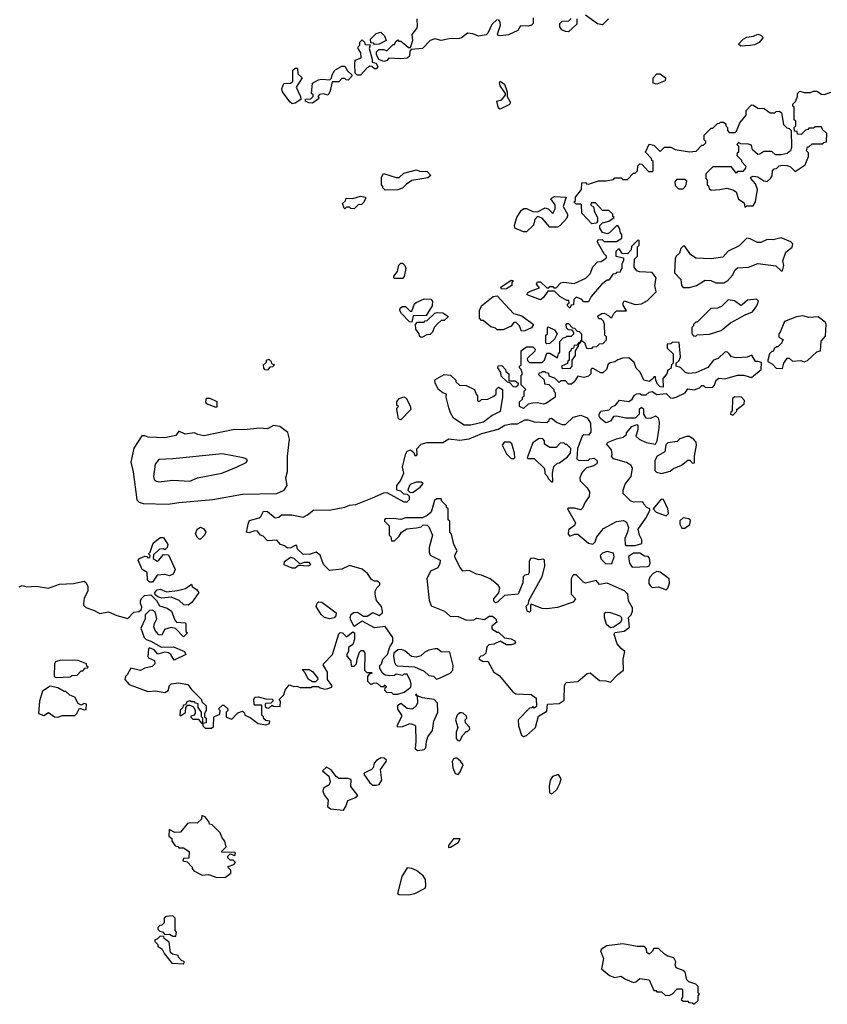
# Model space of a CAD drawing. Extents: x 2551545 to 2886624, y 315747 to 489036.
# Tile 66 of 119: x 2633039 to 2638243, y 368360 to 374710. Entities that reach past the tile are written whole.
import ezdxf

# ---------------------------------------------------------------- set-up
doc = ezdxf.new("R2010")
doc.units = 0

msp = doc.modelspace()

# ---------------------------------------------------------------- linework, layer by layer
at = {"layer": '0CON10XD'}
for points in [[(2636115, 374712), (2636080.6, 374679.4), (2636055.9, 374624.1), (2636045, 374612.5), (2635995, 374603.3), (2635959.3, 374619.3), (2635925, 374622.5), (2635886.1, 374593.9), (2635870.7, 374589.3), (2635806.4, 374586.4), (2635755, 374576.7), (2635713, 374587), (2635683.6, 374576.4), (2635635, 374523.3), (2635561.7, 374518.3), (2635553, 374507), (2635550, 374475), (2635535, 374462.5), (2635495, 374456.7), (2635418.3, 374461.7), (2635405, 374447.5), (2635385, 374440), (2635353.3, 374453.3), (2635337.5, 374485), (2635338.3, 374501.7), (2635353, 374517), (2635385, 374517.5), (2635405, 374510), (2635445, 374550), (2635455, 374550), (2635461.7, 374568.3), (2635475, 374580), (2635482.5, 374572.5), (2635495, 374572.5), (2635527.5, 374545), (2635545, 374530), (2635558.3, 374531.7), (2635572.5, 374575), (2635567.5, 374615), (2635597, 374653), (2635601.7, 374668.3), (2635600, 374715)], [(2636348.3, 374721.7), (2636347.5, 374685), (2636336.1, 374673.9), (2636315, 374667.5), (2636265, 374670), (2636249.3, 374640.7), (2636188.3, 374611.7), (2636136, 374606), (2636120, 374610), (2636117, 374617), (2636136.2, 374675), (2636136.1, 374693.9), (2636125, 374711.2)], [(2636630, 374715), (2636628.3, 374681.7), (2636575, 374632.5), (2636555, 374633.3), (2636532.5, 374645), (2636520, 374665), (2636520, 374685), (2636535, 374700), (2636578.3, 374701.7), (2636591.7, 374718.3)], [(2636833.6, 374716.4), (2636795, 374676.7), (2636763, 374683), (2636685, 374740)], [(2635325, 374550), (2635318.3, 374558.3), (2635301.7, 374561.7), (2635300, 374585), (2635335, 374620), (2635365, 374630), (2635390, 374605), (2635400, 374575), (2635355, 374552.5), (2635325, 374550)], [(2637685, 374540), (2637671.7, 374551.7), (2637700, 374585), (2637725, 374597.5), (2637767, 374603), (2637795, 374617.5), (2637815, 374610), (2637830, 374595), (2637805, 374562.5), (2637775, 374547.5), (2637745, 374542.5), (2637685, 374540)], [(2635235, 374352.5), (2635213, 374353), (2635200, 374365), (2635197.5, 374425), (2635201.7, 374448.3), (2635240, 374465), (2635237, 374497), (2635220, 374525), (2635220, 374535), (2635230, 374545), (2635230, 374565), (2635245, 374580), (2635260, 374565), (2635265, 374550), (2635298.3, 374548.3), (2635290, 374525), (2635310, 374455), (2635310, 374435), (2635335, 374430), (2635347.5, 374405), (2635337, 374393), (2635325, 374392.5), (2635308.3, 374408.3), (2635295, 374410), (2635275, 374397.5), (2635235, 374352.5)], [(2634795, 374167.5), (2634780.7, 374180.7), (2634733.3, 374245), (2634727.5, 374265), (2634741.7, 374298.3), (2634785, 374300), (2634798.3, 374311.7), (2634800, 374385), (2634813, 374397), (2634825, 374397.5), (2634830, 374395), (2634831.7, 374361.7), (2634860, 374335), (2634820, 374275), (2634847.5, 374215), (2634850, 374195), (2634815, 374172.5), (2634795, 374167.5)], [(2634925, 374172.5), (2634903, 374173), (2634880, 374185), (2634881.7, 374198.3), (2634915, 374200), (2634930, 374215), (2634930, 374225), (2634920, 374235), (2634925, 374300), (2634965, 374322.5), (2634983.6, 374326.4), (2635037.5, 374322.5), (2635047.5, 374332.5), (2635052.5, 374355), (2635070, 374385), (2635115, 374410), (2635135, 374410), (2635150.7, 374380.7), (2635180, 374355), (2635180, 374345), (2635155, 374320), (2635141.7, 374321.7), (2635135, 374330), (2635115, 374330), (2635095, 374310), (2635051.7, 374308.3), (2635039.3, 374250.7), (2635026.4, 374223.6), (2634995, 374232.5), (2634971.7, 374228.3), (2634960, 374215), (2634967, 374207), (2634965, 374200), (2634925, 374172.5)], [(2637145, 374293.3), (2637121.7, 374301.7), (2637120, 374335), (2637145, 374360), (2637165, 374360), (2637200, 374335), (2637197.5, 374315), (2637145, 374293.3)], [(2636135, 374132.5), (2636125, 374140), (2636112.5, 374185), (2636145, 374193.3), (2636170, 374225), (2636170, 374235), (2636135, 374282.5), (2636130, 374305), (2636135, 374312.5), (2636163.6, 374293.6), (2636180, 374245), (2636180, 374215), (2636202.5, 374175), (2636195, 374162.5), (2636135, 374132.5)], [(2637550, 373615), (2637595, 373623.3), (2637633.6, 373613.6), (2637655, 373600), (2637671.7, 373551.7), (2637708.3, 373528.3), (2637711.7, 373501.7), (2637725, 373510), (2637765, 373510), (2637780, 373535), (2637792.5, 373615), (2637780.7, 373650.7), (2637750, 373685), (2637750, 373695), (2637765, 373700), (2637795, 373697.5), (2637835, 373670), (2637855, 373667.5), (2637877.5, 373685), (2637887, 373703), (2637890, 373735), (2637901.7, 373748.3), (2637915, 373750), (2637933, 373767), (2637955, 373772.5), (2637985, 373770), (2638005, 373760), (2638035, 373730), (2638100, 373775), (2638121.7, 373828.3), (2638121.7, 373851.7), (2638110, 373865), (2638115, 373890), (2638125, 373890), (2638145, 373910), (2638215, 373910), (2638221.7, 373918.3), (2638238.3, 373921.7), (2638240, 373975), (2638211.7, 374001.7), (2638205, 374020), (2638165, 374020), (2638155, 374010), (2638125, 374010), (2638118.3, 374001.7), (2638101.7, 373998.3), (2638075, 373970), (2638051.7, 373971.7), (2638048.3, 373988.3), (2638031.7, 373991.7), (2638030, 374015), (2638040, 374025), (2638040, 374055), (2638030, 374065), (2638030, 374145), (2638021.7, 374151.7), (2638020, 374165), (2638038.3, 374181.7), (2638050, 374215), (2638050, 374235), (2638065, 374250), (2638095, 374240), (2638135, 374240), (2638155, 374250), (2638175, 374250), (2638205, 374230), (2638225, 374227.5), (2638265, 374242.5)], [(2637610, 372555), (2637600, 372565), (2637585, 372567.5), (2637540, 372525), (2637510, 372515), (2637473.6, 372466.4), (2637395, 372433.3), (2637348.3, 372428.3), (2637330, 372435), (2637297, 372467), (2637270, 372475), (2637270, 372495), (2637288.3, 372511.7), (2637297.5, 372535), (2637288.3, 372628.3), (2637245, 372630), (2637235, 372620), (2637211.7, 372618.3), (2637211.7, 372591.7), (2637250, 372555), (2637250, 372495), (2637240, 372485), (2637235, 372460), (2637215, 372450), (2637210, 372425), (2637183, 372397), (2637185, 372340), (2637165, 372342.5), (2637149.3, 372359.3), (2637137.5, 372385), (2637137, 372407), (2637125, 372407.5), (2637120, 372395), (2637095, 372377.5), (2637060, 372385), (2637037, 372437), (2637011.7, 372461.7), (2636998.3, 372498.3), (2636965, 372530), (2636923, 372527), (2636893, 372517), (2636875, 372502.5), (2636843, 372497), (2636831.7, 372488.3), (2636820, 372455), (2636797, 372433), (2636783, 372433), (2636735, 372460), (2636725, 372460), (2636720, 372455), (2636720, 372425), (2636705, 372410), (2636675, 372402.5), (2636635, 372410), (2636612.5, 372375), (2636595, 372360), (2636575, 372360), (2636555, 372380), (2636525, 372380), (2636515, 372370), (2636488.3, 372398.3), (2636451.7, 372411.7), (2636448.3, 372428.3), (2636431.7, 372431.7), (2636425, 372440), (2636405, 372440), (2636398.3, 372431.7), (2636385, 372430), (2636381.7, 372421.7), (2636418.3, 372388.3), (2636421.7, 372361.7), (2636448.3, 372358.3), (2636480, 372325), (2636480, 372315), (2636490, 372305), (2636490, 372275), (2636433.9, 372236.1), (2636415, 372231.2), (2636375, 372240), (2636345, 372237.5), (2636315, 372230), (2636285, 372202.5), (2636260, 372215), (2636260, 372245), (2636278.3, 372261.7), (2636280, 372275), (2636290, 372285), (2636290, 372315), (2636300, 372325), (2636270, 372355), (2636270, 372415), (2636280, 372425), (2636270, 372455), (2636260, 372465), (2636260, 372475), (2636270, 372485), (2636270, 372575), (2636305, 372600), (2636345, 372600), (2636360, 372585), (2636358.3, 372571.7), (2636310, 372525), (2636311.7, 372511.7), (2636325, 372500), (2636405, 372500), (2636420, 372515), (2636435, 372560), (2636455, 372560), (2636505, 372530), (2636510, 372555), (2636520, 372565), (2636520, 372635), (2636541.7, 372658.3), (2636558.3, 372661.7), (2636565, 372670), (2636595, 372670), (2636610, 372685), (2636610, 372695), (2636598.3, 372708.3), (2636575, 372710), (2636561.7, 372721.7), (2636560, 372745), (2636565, 372750), (2636575, 372750), (2636601.7, 372721.7), (2636615, 372720), (2636631.7, 372701.7), (2636645, 372700), (2636660, 372685), (2636660, 372640), (2636651.7, 372638.3), (2636650, 372630), (2636641.7, 372628.3), (2636628.3, 372611.7), (2636611.7, 372608.3), (2636608.3, 372591.7), (2636591.7, 372588.3), (2636590, 372575), (2636580, 372565), (2636580, 372515), (2636571.7, 372508.3), (2636568.3, 372491.7), (2636530, 372475), (2636535, 372460), (2636588.3, 372461.7), (2636600, 372475), (2636600, 372515), (2636620, 372545), (2636620, 372575), (2636640, 372605), (2636640, 372620), (2636648.3, 372621.7), (2636660, 372640), (2636678.3, 372628.3), (2636691.7, 372591.7), (2636725, 372590), (2636735, 372600), (2636758.3, 372601.7), (2636775, 372620), (2636798.3, 372621.7), (2636820, 372645), (2636820, 372665), (2636810, 372675), (2636807, 372747), (2636800, 372765), (2636785, 372780), (2636771.7, 372781.7), (2636761.7, 372798.3), (2636790, 372815), (2636805, 372816.7), (2636833, 372803), (2636845, 372790), (2636855, 372790), (2636867.5, 372815), (2636885, 372832.5), (2636948.3, 372831.7), (2636928.3, 372868.3), (2636927.5, 372885), (2636935, 372897.5), (2637005, 372872.5), (2637045, 372877.5), (2637085, 372900), (2637140, 372955), (2637132.5, 372995), (2637140, 373045), (2637115, 373080), (2637033, 373083), (2637015, 373090), (2636997.5, 373115), (2637000, 373165), (2637020, 373185), (2637020, 373245), (2637030, 373255), (2637030, 373285), (2637021.7, 373288.3), (2636981.7, 373248.3), (2636980, 373225), (2636955, 373200), (2636921.7, 373201.7), (2636905, 373230), (2636895, 373230), (2636880, 373215), (2636880, 373185), (2636930, 373175), (2636930, 373155), (2636920, 373135), (2636920, 373105), (2636910, 373095), (2636908.3, 373081.7), (2636885, 373080), (2636878.3, 373071.7), (2636861.7, 373068.3), (2636835, 373030), (2636825, 373030), (2636787, 373003), (2636722.5, 372925), (2636705, 372890), (2636675, 372890), (2636658.3, 372908.3), (2636625, 372920), (2636610, 372905), (2636608.3, 372871.7), (2636591.7, 372868.3), (2636585, 372850), (2636570, 372865), (2636570, 372875), (2636580, 372885), (2636578.3, 372898.3), (2636565, 372900), (2636520, 372925), (2636485, 372960), (2636441.7, 372958.3), (2636415, 372917.5), (2636395, 372902.5), (2636310, 372935), (2636311.7, 372948.3), (2636323, 372957), (2636388.3, 372981.7), (2636370, 373005), (2636375, 373020), (2636395, 373020), (2636435, 372980), (2636448.3, 372981.7), (2636455, 372990), (2636475, 372990), (2636481.7, 372981.7), (2636495, 372980), (2636525, 373012.5), (2636545, 373016.7), (2636611.7, 373008.3), (2636687, 373043), (2636715, 373070), (2636733, 373117), (2636761.7, 373148.3), (2636785, 373150), (2636820, 373175), (2636820, 373185), (2636805, 373200), (2636762.5, 373275), (2636765, 373290), (2636791.7, 373291.7), (2636805, 373280), (2636885, 373280), (2636918.3, 373301.7), (2636920, 373325), (2636910, 373335), (2636907, 373357), (2636895, 373380), (2636885, 373380), (2636840, 373335), (2636825, 373330), (2636795, 373337.5), (2636777.5, 373365), (2636778.3, 373381.7), (2636795, 373400), (2636835, 373410), (2636870, 373435), (2636861.7, 373441.7), (2636860, 373455), (2636835, 373480), (2636795, 373480), (2636748.3, 373528.3), (2636721.7, 373528.3), (2636720, 373515), (2636738.3, 373498.3), (2636740, 373475), (2636762.5, 373435), (2636761.7, 373408.3), (2636753, 373397), (2636725, 373393.3), (2636661.7, 373461.7), (2636660, 373515), (2636655, 373520), (2636625, 373520), (2636610, 373535), (2636620, 373545), (2636620, 373565), (2636660, 373615), (2636661.7, 373658.3), (2636685, 373660), (2636691.7, 373651.7), (2636705, 373650), (2636768.3, 373671.7), (2636815, 373670), (2636865, 373680), (2636875, 373690), (2636915, 373690), (2636925, 373680), (2636955, 373680), (2636995, 373720), (2637005, 373720), (2637020, 373735), (2637023, 373767), (2637035, 373780), (2637048.3, 373778.3), (2637091.7, 373731.7), (2637115, 373730), (2637120, 373735), (2637120, 373795), (2637111.7, 373801.7), (2637110, 373815), (2637072.5, 373855), (2637095, 373907.5), (2637125, 373900), (2637165, 373860), (2637195, 373887.5), (2637235, 373887.5), (2637263.6, 373873.6), (2637355, 373857.5), (2637397, 373863), (2637435, 373900), (2637445, 373900), (2637460, 373915), (2637460, 373925), (2637450, 373935), (2637450, 373965), (2637495, 374010), (2637505, 374010), (2637535, 374040), (2637548.3, 374041.7), (2637555, 374050), (2637575, 374050), (2637588.3, 374038.3), (2637590, 374025), (2637600, 374015), (2637600, 373995), (2637611.7, 373981.7), (2637648.3, 373981.7), (2637658.3, 373991.7), (2637680, 374045), (2637720, 374095), (2637720, 374125), (2637755, 374160), (2637768.3, 374158.3), (2637795, 374140), (2637837, 374137), (2637875, 374110), (2637905, 374110), (2637913, 374117), (2637935, 374120), (2637948.3, 374108.3), (2637960, 374035), (2637981.7, 374011.7), (2637998.3, 374008.3), (2638010, 373995), (2638013.3, 373885), (2638006.2, 373863.8), (2637985, 373847.5), (2637945, 373837.5), (2637908.3, 373838.3), (2637885, 373860), (2637835, 373860), (2637808.3, 373841.7), (2637795, 373840), (2637761.7, 373871.7), (2637755, 373900), (2637735, 373907.5), (2637685, 373910), (2637671.7, 373918.3), (2637660, 373905), (2637670, 373895), (2637670, 373855), (2637661.7, 373848.3), (2637660, 373835), (2637690, 373805), (2637690, 373795), (2637717.5, 373765), (2637717, 373753), (2637698.3, 373731.7), (2637665, 373730), (2637655, 373720), (2637625, 373760), (2637505, 373760), (2637460, 373715), (2637460, 373685), (2637470, 373675), (2637470, 373645), (2637478.3, 373638.3), (2637481.7, 373621.7), (2637495, 373610), (2637550, 373615)], [(2635395, 373610), (2635380, 373625), (2635380, 373635), (2635370, 373645), (2635370, 373695), (2635383, 373717), (2635465, 373692.5), (2635485, 373692.5), (2635515, 373720), (2635595, 373742.5), (2635615, 373733.3), (2635665, 373730), (2635687.5, 373705), (2635669.3, 373690.7), (2635565, 373673.3), (2635530.5, 373649.6), (2635505, 373622.5), (2635475, 373612.5), (2635395, 373610)], [(2637315, 373620), (2637331.7, 373638.3), (2637338.3, 373668.3), (2637325, 373680), (2637271.7, 373678.3), (2637260, 373665), (2637261.7, 373641.7), (2637285, 373620), (2637315, 373620)], [(2635195, 373490), (2635173, 373493), (2635165, 373500), (2635145, 373500), (2635135, 373490), (2635130, 373495), (2635120, 373525), (2635138.3, 373541.7), (2635141.7, 373558.3), (2635185, 373557.5), (2635235, 373572.5), (2635266.4, 373566.4), (2635267.5, 373555), (2635255, 373530), (2635241.7, 373518.3), (2635220, 373515), (2635195, 373490)], [(2636305, 373342.5), (2636285, 373342.5), (2636230, 373365), (2636227.5, 373385), (2636242.5, 373435), (2636270.7, 373479.3), (2636288.3, 373491.7), (2636305, 373492.5), (2636345, 373472.5), (2636375, 373470), (2636425, 373497.5), (2636445, 373490), (2636475, 373460), (2636489.3, 373490.7), (2636490, 373515), (2636462.5, 373555), (2636465, 373560), (2636485, 373568.8), (2636560, 373565), (2636540, 373505), (2636570, 373455), (2636570, 373445), (2636565, 373430), (2636519.3, 373380.7), (2636505, 373372.5), (2636455, 373372.5), (2636405, 373430), (2636375, 373440), (2636358.3, 373421.7), (2636350, 373385), (2636305, 373342.5)], [(2637355, 372983.3), (2637400, 372995), (2637455, 373030), (2637491.7, 373028.3), (2637525, 373012.5), (2637577, 373013), (2637603, 373027), (2637633.3, 373065), (2637647.5, 373095), (2637665, 373110), (2637735, 373113.3), (2637795, 373136.7), (2637911.7, 373121.7), (2637945, 373090), (2637955, 373090), (2637962.5, 373125), (2637957.5, 373155), (2637975, 373210), (2638016.4, 373243.6), (2638020, 373265), (2638007, 373277), (2637945, 373302.5), (2637895, 373290), (2637855, 373292.5), (2637815, 373272.5), (2637793, 373273), (2637745, 373297.5), (2637725, 373300), (2637675, 373252.5), (2637603.6, 373216.4), (2637570.7, 373179.3), (2637495, 373167.5), (2637395, 373172.5), (2637362.5, 373195), (2637325, 373250), (2637315, 373250), (2637300, 373235), (2637290, 373205), (2637270, 373185), (2637263, 373167), (2637258.3, 373078.3), (2637300, 373035), (2637302.5, 372995), (2637313.6, 372983.6), (2637355, 372983.3)], [(2635505, 373040), (2635455, 373040), (2635450, 373045), (2635450, 373055), (2635472.5, 373085), (2635483, 373127), (2635495, 373140), (2635505, 373140), (2635520, 373125), (2635527.5, 373105), (2635517, 373053), (2635505, 373040)], [(2636143, 372973), (2636140, 372985), (2636205, 373030), (2636218.3, 373028.3), (2636210, 373015), (2636210, 372995), (2636175, 372973.3), (2636143, 372973)], [(2635565, 372760), (2635551.7, 372761.7), (2635500, 372815), (2635487.5, 372835), (2635490, 372850), (2635505, 372860), (2635525, 372860), (2635555, 372830), (2635565, 372830), (2635583, 372877), (2635593, 372887), (2635645, 372910), (2635688.3, 372908.3), (2635700, 372895), (2635697.5, 372865), (2635658.3, 372801.7), (2635575, 372800), (2635565, 372760)], [(2636271.7, 372701.7), (2636260, 372735), (2636235, 372760), (2636223.6, 372756.4), (2636205, 372732.5), (2636155, 372710), (2636115, 372710), (2636105, 372720), (2636075, 372730), (2636025, 372770), (2636015, 372770), (2636002.5, 372785), (2636001.2, 372835), (2636013.8, 372865), (2636090, 372925), (2636115, 372930), (2636220, 372815), (2636275, 372800), (2636350, 372745), (2636336.4, 372723.6), (2636295, 372702.5), (2636271.7, 372701.7)], [(2637395, 372670), (2637405, 372677.5), (2637485, 372682.5), (2637560, 372705), (2637620, 372755), (2637713, 372807), (2637760, 372825), (2637790, 372865), (2637800, 372895), (2637787.5, 372907.5), (2637728.3, 372901.7), (2637695, 372870), (2637685, 372867.5), (2637645, 372896.7), (2637605, 372902.5), (2637560.7, 372859.3), (2637535, 372850), (2637493, 372847), (2637405, 372760), (2637395, 372760), (2637380, 372745), (2637380, 372735), (2637370, 372725), (2637370, 372685), (2637381.7, 372671.7), (2637395, 372670)], [(2635625, 372660), (2635615, 372670), (2635612.5, 372685), (2635592.5, 372715), (2635590, 372745), (2635601.7, 372758.3), (2635645, 372760), (2635651.7, 372768.3), (2635665, 372770), (2635715, 372817.5), (2635728.3, 372821.7), (2635765, 372820), (2635798.3, 372798.3), (2635798.3, 372791.7), (2635775, 372770), (2635755, 372770), (2635731.7, 372748.3), (2635710, 372725), (2635700, 372695), (2635685, 372680), (2635663, 372677), (2635635, 372662.5), (2635625, 372660)], [(2637955, 372460), (2637962.5, 372495), (2637985, 372527.5), (2637997, 372527), (2638018.3, 372508.3), (2638073, 372513), (2638095, 372502.5), (2638115, 372512.5), (2638175, 372567.5), (2638200, 372575), (2638203.6, 372636.4), (2638231.7, 372668.3), (2638236, 372746), (2638229.5, 372759.6), (2638185, 372793.3), (2638125, 372788.8), (2638085, 372800), (2638045, 372793.3), (2637967, 372763), (2637940, 372695), (2637930, 372685), (2637931.7, 372661.7), (2637960, 372645), (2637951.7, 372638.3), (2637950, 372625), (2637925, 372600), (2637915, 372600), (2637901.7, 372588.3), (2637895, 372570), (2637885, 372570), (2637870, 372555), (2637860, 372515), (2637860, 372505), (2637889.3, 372489.3), (2637913, 372463), (2637955, 372460)], [(2636435, 372620), (2636430, 372625), (2636430, 372675), (2636440, 372685), (2636440, 372725), (2636445, 372730), (2636485, 372710), (2636502.5, 372685), (2636485, 372650), (2636455, 372622.5), (2636435, 372620)], [(2633732.5, 370485), (2633720, 370475), (2633717.5, 370455), (2633745, 370422.5), (2633865, 370377.5), (2633915, 370382.5), (2633975, 370370), (2633996.1, 370383.9), (2634003.8, 370416.2), (2634015, 370427.5), (2634063, 370433), (2634123, 370423), (2634145, 370390), (2634210, 370325), (2634211.7, 370311.7), (2634240, 370285), (2634240, 370255), (2634230, 370235), (2634230, 370215), (2634240, 370205), (2634240, 370175), (2634220, 370170), (2634220, 370205), (2634210, 370215), (2634210, 370245), (2634190, 370275), (2634188.3, 370298.3), (2634171.7, 370301.7), (2634165, 370310), (2634145, 370310), (2634135, 370317.5), (2634115, 370310), (2634108.3, 370291.7), (2634095, 370290), (2634088.3, 370271.7), (2634073, 370257), (2634070, 370225), (2634075, 370220), (2634108.3, 370241.7), (2634110, 370275), (2634121.7, 370288.3), (2634135, 370290), (2634158.3, 370278.3), (2634170, 370255), (2634170, 370235), (2634158.3, 370221.7), (2634141.7, 370218.3), (2634141.7, 370211.7), (2634155, 370200), (2634188.3, 370198.3), (2634211.7, 370171.7), (2634220, 370170), (2634220, 370155), (2634235, 370140), (2634275, 370140), (2634288.3, 370151.7), (2634290, 370215), (2634328.3, 370231.7), (2634330, 370255), (2634320, 370265), (2634345, 370290), (2634355, 370290), (2634380, 370265), (2634380, 370255), (2634370, 370245), (2634370, 370215), (2634375, 370210), (2634405, 370200), (2634445, 370240), (2634475, 370250), (2634488.3, 370238.3), (2634490, 370225), (2634525, 370210), (2634575, 370170), (2634625, 370162.5), (2634648.3, 370171.7), (2634650, 370185), (2634625, 370190), (2634611.7, 370201.7), (2634610, 370215), (2634600, 370225), (2634598.3, 370288.3), (2634555, 370290), (2634550, 370295), (2634547.5, 370325), (2634555, 370340), (2634575, 370342.5), (2634625, 370330), (2634668.3, 370328.3), (2634670, 370315), (2634658.3, 370301.7), (2634625, 370300), (2634620, 370295), (2634621.7, 370281.7), (2634631.7, 370271.7), (2634645, 370270), (2634665, 370290), (2634675, 370282.5), (2634718.3, 370281.7), (2634720, 370315), (2634710, 370325), (2634740, 370355), (2634750, 370385), (2634775, 370420), (2634805, 370410), (2634825, 370412.5), (2634847, 370403), (2634915, 370402.5), (2634925, 370410), (2634965, 370410), (2634975, 370400), (2635005, 370392.5), (2635025, 370397.5), (2635050, 370405), (2635050, 370415), (2635022.5, 370455), (2635021.7, 370501.7), (2634997.5, 370545), (2634997.5, 370555), (2635053.6, 370616.4), (2635095, 370750), (2635105, 370757.5), (2635120, 370755), (2635145, 370730), (2635185, 370762.5), (2635196.4, 370756.4), (2635196.7, 370715), (2635185, 370680), (2635158.3, 370661.7), (2635157.5, 370635), (2635147.5, 370615), (2635147.5, 370605), (2635172.5, 370575), (2635175, 370540), (2635195, 370540), (2635210, 370555), (2635212.5, 370585), (2635228.3, 370631.7), (2635238.3, 370641.7), (2635251.7, 370641.7), (2635262.5, 370625), (2635260, 370515), (2635275, 370500), (2635305, 370500), (2635310, 370495), (2635291.7, 370488.3), (2635280, 370475), (2635280, 370445), (2635301.7, 370421.7), (2635318.3, 370431.7), (2635335, 370432.5), (2635345, 370430), (2635365, 370410), (2635385, 370410), (2635395, 370420), (2635400, 370405), (2635391.7, 370398.3), (2635390, 370385), (2635403, 370373), (2635435, 370370), (2635445, 370360), (2635475, 370360), (2635517, 370373), (2635560, 370405), (2635562.5, 370425), (2635556.7, 370445), (2635535, 370490), (2635515, 370490), (2635505, 370480), (2635465, 370490), (2635455, 370480), (2635425, 370477.5), (2635393, 370483), (2635377.5, 370495), (2635360, 370525), (2635360, 370545), (2635370, 370555), (2635380, 370585), (2635410, 370615), (2635424.1, 370665.9), (2635442.5, 370695), (2635442.5, 370725), (2635395, 370796.7), (2635325, 370787.5), (2635245, 370830), (2635195, 370797.5), (2635173.3, 370836.7), (2635168.8, 370855), (2635175, 370876.7), (2635193, 370887), (2635215, 370888), (2635253.9, 370863.9), (2635277, 370863), (2635315, 370887.5), (2635355, 370867.5), (2635376.1, 370883.9), (2635376.7, 370895), (2635370, 370925), (2635337.5, 370965), (2635330, 371005), (2635330, 371025), (2635340, 371045), (2635360, 371065), (2635360, 371075), (2635345, 371090), (2635325, 371090), (2635305, 371100), (2635279.3, 371139.3), (2635246.1, 371166.1), (2635165, 371190), (2635115, 371166.2), (2635035, 371157.5), (2634996.4, 371196.4), (2634976.1, 371256.1), (2634950, 371275), (2634905, 371260), (2634863, 371263), (2634830, 371295), (2634825, 371320), (2634815, 371320), (2634787, 371303), (2634765, 371302.5), (2634745, 371317.5), (2634720, 371325), (2634695, 371352.5), (2634635, 371350), (2634608.3, 371378.3), (2634590, 371385), (2634571.7, 371411.7), (2634555, 371412.5), (2634515, 371400), (2634500, 371405), (2634512.5, 371465), (2634520.7, 371479.3), (2634582.5, 371497.5), (2634593.3, 371506.7), (2634610, 371540), (2634635, 371538), (2634685, 371497.5), (2634708.3, 371501.7), (2634725, 371517.5), (2634793.6, 371516.4), (2634865, 371502.5), (2634893.6, 371516.4), (2634935, 371548.8), (2635033, 371547), (2635135, 371566.2), (2635165, 371578.8), (2635205.8, 371584.2), (2635312.9, 371627.1), (2635385, 371658.8), (2635405, 371660), (2635515, 371600), (2635535, 371600), (2635550, 371615), (2635550, 371635), (2635538.3, 371648.3), (2635515, 371650), (2635495, 371670), (2635470, 371675), (2635470, 371705), (2635493.6, 371736.4), (2635513.3, 371785), (2635506.2, 371825), (2635524.2, 371905.8), (2635535, 371927.5), (2635557, 371937), (2635578.3, 371918.3), (2635585, 371900), (2635595, 371900), (2635600, 371905), (2635598.3, 371941.7), (2635625, 371972.5), (2635665, 371982.5), (2635765, 371982.5), (2635805, 372006.7), (2635875, 371998.8), (2635935, 372006.2), (2636017.7, 372042.3), (2636121.7, 372068.3), (2636164.2, 372095.8), (2636205, 372104), (2636246.1, 372103.9), (2636295, 372130), (2636315, 372130), (2636355, 372117.5), (2636435, 372112.5), (2636450, 372125), (2636453.6, 372136.4), (2636465, 372140), (2636503, 372113), (2636535, 372100), (2636555, 372100), (2636605, 372146), (2636655, 372160), (2636695, 372142.5), (2636717, 372107), (2636719.3, 372050.7), (2636705, 372030), (2636675, 372032.5), (2636662.5, 372025), (2636632.5, 371945), (2636630, 371875), (2636645, 371867.5), (2636705, 371870), (2636713, 371877), (2636741.7, 371881.7), (2636760, 371865), (2636760, 371855), (2636757.5, 371845), (2636738.3, 371831.7), (2636690.7, 371819.3), (2636661.7, 371788.3), (2636647.5, 371755), (2636650, 371735), (2636695, 371690), (2636710, 371665), (2636707.5, 371635), (2636681.7, 371598.3), (2636665, 371560), (2636655, 371550), (2636615, 371558.8), (2636575, 371560), (2636570, 371555), (2636620, 371465), (2636615, 371447.5), (2636575, 371420), (2636573, 371393), (2636585, 371380), (2636617, 371393), (2636635, 371392.5), (2636703.9, 371333.9), (2636733, 371327), (2636747, 371343), (2636757.5, 371375), (2636800.7, 371429.3), (2636885, 371474), (2636930.7, 371480.7), (2636948.8, 371468.8), (2636961.2, 371435), (2636956.2, 371405), (2636937.5, 371365), (2636940, 371325), (2636945, 371320), (2637005, 371320), (2637048.3, 371331.7), (2637047.5, 371355), (2637032.5, 371385), (2637023.3, 371425), (2637073.3, 371495), (2637100, 371545), (2637100, 371555), (2637080, 371565), (2637060, 371585), (2637055, 371600), (2636995, 371597.5), (2636975, 371606.7), (2636927.5, 371655), (2636926.7, 371675), (2636940, 371715), (2636980, 371765), (2636987, 371817), (2636976.4, 371836.4), (2636950, 371855), (2636865, 371877.5), (2636852.5, 371895), (2636857.5, 371905), (2636853.3, 371935), (2636820, 371975), (2636830, 371985), (2636885, 372007.5), (2636928.3, 372018.3), (2636950, 372035), (2636950, 372045), (2636983.6, 372086.4), (2637015, 372100), (2637021.7, 372091.7), (2637022.5, 372065), (2637010, 372025), (2637030, 372005), (2637075, 371982.5), (2637137, 371973), (2637147.5, 371995), (2637160, 372075), (2637162.5, 372115), (2637155, 372140), (2637135, 372152.5), (2637103, 372137), (2637075, 372140), (2637060, 372165), (2637060, 372195), (2637045, 372210), (2637030, 372195), (2637030, 372165), (2637005, 372140), (2636945, 372140), (2636885, 372152.5), (2636865, 372150), (2636845, 372120), (2636815, 372110), (2636780, 372140), (2636773, 372153), (2636772.5, 372165), (2636783.9, 372186.1), (2636837, 372193), (2636855, 372212.5), (2636877.5, 372225), (2636905, 372256.7), (2636965, 372247.5), (2636986.4, 372263.6), (2637000.7, 372289.3), (2637015, 372297.5), (2637035, 372300), (2637045, 372290), (2637075, 372290), (2637095, 372307.5), (2637115, 372312.5), (2637145, 372292.5), (2637205, 372300), (2637231.7, 372271.7), (2637245, 372270), (2637270, 372275), (2637326.1, 372303.9), (2637345, 372330), (2637385, 372322.5), (2637420, 372335), (2637435, 372350), (2637445, 372350), (2637458.3, 372338.3), (2637505, 372340), (2637517, 372353), (2637527.5, 372385), (2637545, 372397.5), (2637583, 372393), (2637665, 372416.7), (2637705, 372416.7), (2637755, 372402.5), (2637817.5, 372455), (2637818.3, 372498.3), (2637796.4, 372506.4), (2637780, 372505), (2637757, 372547), (2637726.4, 372533.6), (2637655, 372528.8), (2637626.4, 372536.4), (2637610, 372555)], [(2634635, 372450), (2634621.7, 372451.7), (2634611.7, 372461.7), (2634610, 372485), (2634628.3, 372501.7), (2634630, 372515), (2634645, 372520), (2634660, 372505), (2634661.7, 372491.7), (2634680, 372485), (2634668.3, 372471.7), (2634651.7, 372468.3), (2634635, 372450)], [(2636235, 372340), (2636221.7, 372341.7), (2636198.3, 372368.3), (2636181.7, 372371.7), (2636141.7, 372411.7), (2636140, 372435), (2636120, 372465), (2636121.7, 372478.3), (2636145, 372480), (2636170, 372455), (2636171.7, 372441.7), (2636190, 372425), (2636191.7, 372381.7), (2636231.7, 372381.7), (2636250, 372365), (2636248.3, 372351.7), (2636235, 372340)], [(2635945, 372094), (2635902.5, 372095), (2635835, 372141.2), (2635814.2, 372175), (2635803.6, 372206.4), (2635787.5, 372275), (2635790, 372295), (2635765, 372302.5), (2635736.7, 372325), (2635716.2, 372365), (2635715, 372387.5), (2635775, 372422.5), (2635815, 372417.5), (2635850, 372385), (2635850, 372375), (2635873, 372353), (2635915, 372350), (2635970, 372325), (2635980, 372295), (2635990, 372285), (2635990, 372255), (2635995, 372250), (2636005, 372250), (2636015, 372260), (2636056.4, 372263.6), (2636095, 372282.5), (2636110, 372295), (2636110, 372325), (2636125, 372340), (2636150, 372325), (2636150, 372275), (2636135, 372182.5), (2636082.7, 372157.3), (2636027.5, 372115), (2635945, 372094)], [(2634305, 372210), (2634241.7, 372231.7), (2634237.5, 372245), (2634241.7, 372268.3), (2634265, 372270), (2634308.3, 372248.3), (2634310, 372215), (2634305, 372210)], [(2635495, 372130), (2635480, 372135), (2635470, 372195), (2635470, 372205), (2635480, 372215), (2635470, 372225), (2635470, 372245), (2635485, 372267.5), (2635515, 372277.5), (2635528.3, 372268.3), (2635555, 372220), (2635560, 372195), (2635495, 372130)], [(2637635, 372160), (2637660, 372185), (2637660, 372195), (2637707, 372233), (2637710, 372255), (2637690, 372275), (2637647, 372277), (2637633, 372267), (2637630, 372185), (2637621.7, 372178.3), (2637620, 372165), (2637635, 372160)], [(2633995, 371584.7), (2634065, 371596.7), (2634284.2, 371615.8), (2634475, 371650), (2634695, 371653.4), (2634744.2, 371675), (2634762.2, 371705), (2634754.4, 371755), (2634763.6, 371796.4), (2634764.7, 371895), (2634778, 372005), (2634767.1, 372047.1), (2634715, 372086.9), (2634675, 372092.8), (2634635, 372070.9), (2634585, 372075.9), (2634485.3, 372065.3), (2634423.8, 372066.2), (2634225, 372025.2), (2634185.9, 372034.1), (2634165, 372045.4), (2634105, 372036.2), (2634065, 372056), (2634045, 372028.5), (2633975, 372013.2), (2633867.7, 372017.7), (2633845, 372026.7), (2633825, 372026.5), (2633774.3, 371945.7), (2633754.2, 371855.8), (2633770, 371795), (2633793.4, 371613.4), (2633808, 371598), (2633835, 371589.3), (2633995, 371584.7)], [(2636225, 371880), (2636230, 371885), (2636227.5, 371915), (2636210, 371975), (2636196.4, 371986.4), (2636160, 371985), (2636147.5, 371965), (2636175, 371910), (2636205, 371880), (2636225, 371880)], [(2636475, 371730), (2636472.5, 371785), (2636481.7, 371828.3), (2636505, 371850), (2636518.3, 371851.7), (2636569.3, 371890.7), (2636587.5, 371915), (2636590, 371945), (2636565, 371970), (2636555, 371970), (2636545, 371980), (2636521.7, 371978.3), (2636495, 371950), (2636455, 371950), (2636421.7, 371971.7), (2636420, 371995), (2636408.3, 372008.3), (2636383, 372007), (2636345, 371980), (2636310, 371885), (2636315, 371880), (2636355, 371880), (2636420, 371815), (2636423, 371783), (2636440, 371765), (2636445, 371750), (2636465, 371730), (2636475, 371730)], [(2637175, 371784), (2637230.7, 371799.3), (2637252.5, 371815), (2637303.6, 371836.4), (2637345, 371870), (2637358.3, 371868.3), (2637375, 371850), (2637387.5, 371852.5), (2637387.5, 371895), (2637400, 371965), (2637397.5, 371985), (2637383, 372003), (2637355, 372022.5), (2637335, 372022.5), (2637293, 372007), (2637275, 371990), (2637215, 371980), (2637201.7, 371968.3), (2637196.1, 371923.9), (2637146.7, 371895), (2637132.3, 371867.7), (2637132.3, 371802.3), (2637141.4, 371791.4), (2637175, 371784)], [(2633935, 371730.5), (2634025, 371739.6), (2634135, 371734.5), (2634185, 371755.5), (2634342.5, 371785), (2634435.8, 371824.2), (2634497.5, 371855), (2634507, 371867), (2634498.3, 371878.3), (2634480, 371885), (2634345, 371910.6), (2634025, 371877.5), (2633935, 371874.2), (2633912.5, 371842.5), (2633902.1, 371765), (2633905.5, 371745.5), (2633915, 371735.7), (2633935, 371730.5)], [(2635555, 371660), (2635575, 371662.5), (2635620, 371695), (2635638.3, 371718.3), (2635625, 371727.5), (2635595, 371727.5), (2635560, 371715), (2635550, 371705), (2635540, 371675), (2635555, 371660)], [(2636285, 370087.5), (2636305, 370093.3), (2636362.5, 370145), (2636381.7, 370218.3), (2636435, 370250), (2636440, 370295), (2636515, 370300), (2636548.3, 370321.7), (2636550, 370415), (2636560, 370435), (2636635, 370442.5), (2636695, 370492.5), (2636715, 370497.5), (2636775, 370448.8), (2636815, 370446.7), (2636845, 370437.5), (2636892.4, 370487.6), (2636930, 370515), (2636927.5, 370585), (2636938.8, 370635), (2636914, 370654), (2636888.9, 370685), (2636870, 370745), (2636875, 370757.5), (2636935, 370767.5), (2636968.3, 370791.7), (2636962.5, 370855), (2636978.3, 370871.7), (2636987.5, 370895), (2636987, 370917), (2636963, 370963), (2636957.5, 371005), (2636936.1, 371026.1), (2636825, 371076.7), (2636775, 371067.5), (2636753, 371093), (2636685, 371076.7), (2636672.3, 371082.3), (2636625, 371130), (2636605, 371130), (2636592.5, 371105), (2636592.5, 371005), (2636620, 370975), (2636605, 370952.5), (2636505, 370920), (2636435, 370910), (2636405, 370912.5), (2636335, 370940), (2636330, 370935), (2636330, 370895), (2636325, 370890), (2636310, 370895), (2636303, 370927), (2636318.3, 370941.7), (2636320, 370965), (2636405, 371120), (2636422.5, 371185), (2636420, 371225), (2636415, 371230), (2636385, 371227.5), (2636353, 371237), (2636330, 371235), (2636322.5, 371215), (2636322.5, 371145), (2636315, 371132.5), (2636295, 371127.5), (2636283, 371117), (2636281.7, 371078.3), (2636250, 371005), (2636163, 370997), (2636120, 370955), (2636105, 370950), (2636095, 370960), (2636093.3, 370975), (2636127, 371013), (2636132.5, 371045), (2636123, 371063), (2636070, 371105), (2636015, 371127.5), (2635983.6, 371133.6), (2635935, 371156.7), (2635895, 371152.5), (2635876.4, 371176.4), (2635843.6, 371243.6), (2635843.6, 371256.4), (2635857.5, 371285), (2635837.5, 371325), (2635821.7, 371391.7), (2635810, 371405), (2635810, 371475), (2635800, 371485), (2635800, 371555), (2635790, 371565), (2635790, 371575), (2635760, 371605), (2635755, 371620), (2635725, 371620), (2635711.7, 371608.3), (2635690, 371535), (2635665, 371512.5), (2635635, 371497.5), (2635525, 371497.5), (2635495, 371487.5), (2635445, 371492.5), (2635395, 371490), (2635390, 371485), (2635390, 371475), (2635420, 371445), (2635420, 371385), (2635430, 371375), (2635435, 371350), (2635455, 371350), (2635485, 371380), (2635500, 371405), (2635533, 371427), (2635595, 371432.5), (2635625, 371440), (2635638.3, 371451.7), (2635665, 371450), (2635675, 371440), (2635700, 371385), (2635676.7, 371305), (2635677, 371277), (2635685, 371257.5), (2635747.5, 371225), (2635746.4, 371203.6), (2635732.5, 371175), (2635687, 371153), (2635662.5, 371105), (2635677, 370967), (2635690.7, 370930.7), (2635776.1, 370896.1), (2635813, 370863), (2635865, 370860), (2635918.3, 370838.3), (2635965, 370840), (2635985, 370850), (2636035, 370842.5), (2636065, 370862.5), (2636085, 370862.5), (2636107.5, 370845), (2636112.5, 370825), (2636081.7, 370798.3), (2636081.7, 370781.7), (2636115, 370760), (2636125, 370760), (2636163, 370723), (2636206.1, 370716.1), (2636230, 370705), (2636233.3, 370695), (2636227.5, 370685), (2636205, 370678), (2636175, 370678.8), (2636135, 370702.5), (2636095, 370682.5), (2636061.7, 370678.3), (2636050, 370665), (2636042.5, 370625), (2636022.5, 370607.5), (2636010, 370605), (2636000, 370595), (2636000, 370585), (2636025, 370570), (2636055, 370572.5), (2636095, 370501.2), (2636129.5, 370479.6), (2636215.9, 370375.9), (2636235, 370363.3), (2636335, 370357.5), (2636367.5, 370335), (2636368.3, 370281.7), (2636355, 370270), (2636345, 370280), (2636338.3, 370271.7), (2636325, 370270), (2636250, 370195), (2636252.5, 370155), (2636272.5, 370095), (2636285, 370087.5)], [(2637205, 371510), (2637220, 371525), (2637216.4, 371556.4), (2637187.5, 371615), (2637173, 371617), (2637120, 371555), (2637140, 371535), (2637205, 371510)], [(2637325, 371430), (2637356.7, 371455), (2637361.7, 371481.7), (2637351.7, 371491.7), (2637315, 371497.5), (2637293, 371477), (2637293, 371457), (2637305, 371430), (2637325, 371430)], [(2634205, 371360), (2634195, 371360), (2634185, 371370), (2634172.5, 371395), (2634182.5, 371425), (2634205, 371436.7), (2634226.4, 371426.4), (2634237.5, 371405), (2634230, 371385), (2634205, 371360)], [(2633895, 371082.5), (2633875, 371082.5), (2633862.5, 371095), (2633860, 371145), (2633827.5, 371165), (2633802.5, 371225), (2633810, 371235), (2633845, 371250), (2633858.3, 371248.3), (2633865, 371240), (2633878.3, 371241.7), (2633880, 371255), (2633870, 371265), (2633880, 371275), (2633900, 371335), (2633945, 371370), (2633965, 371370), (2633992.5, 371325), (2633990, 371305), (2633975, 371290), (2633965, 371297.5), (2633940, 371295), (2633901.7, 371258.3), (2633900, 371235), (2633925, 371217.5), (2633936.4, 371223.6), (2633965, 371260), (2633998.3, 371258.3), (2634040, 371165), (2634027.5, 371135), (2634005, 371122.5), (2633975, 371132.5), (2633925, 371127.5), (2633895, 371082.5)], [(2634815, 371172.5), (2634795, 371173.3), (2634742.5, 371195), (2634745, 371216.7), (2634785, 371243.3), (2634805, 371237.5), (2634845, 371200), (2634875, 371212.5), (2634901.7, 371211.7), (2634911.7, 371201.7), (2634912.5, 371195), (2634900, 371185), (2634835, 371190), (2634815, 371172.5)], [(2636815, 371200), (2636855, 371202.5), (2636870, 371245), (2636865, 371270), (2636825, 371280), (2636795, 371270), (2636780, 371255), (2636785, 371230), (2636815, 371200)], [(2636985, 371180), (2637085, 371183.3), (2637095, 371187.5), (2637102.5, 371205), (2637097, 371237), (2637088.3, 371248.3), (2637065, 371250), (2637035, 371270), (2636995, 371270), (2636963, 371247), (2636967.5, 371205), (2636985, 371180)], [(2637205, 371033.3), (2637215, 371043.3), (2637226.9, 371075), (2637223.6, 371103.6), (2637165, 371146.2), (2637145, 371151.2), (2637121.2, 371138.8), (2637100, 371115), (2637093.3, 371095), (2637093.6, 371073.6), (2637100.7, 371060.7), (2637115, 371047.5), (2637155, 371052.5), (2637205, 371033.3)], [(2633035, 371052.5), (2633055, 371060), (2633085, 371053.3), (2633145, 371057.5), (2633225, 371043.3), (2633295, 371070), (2633386.1, 371073.9), (2633455, 371090), (2633468.3, 371078.3), (2633477.5, 371055), (2633477.5, 371025), (2633455, 370980), (2633450, 370945), (2633450, 370935), (2633465, 370920), (2633515, 370902.5), (2633555, 370880), (2633611.7, 370891.7), (2633665, 370867.5), (2633735, 370847.5), (2633775, 370890), (2633806.4, 370893.6), (2633823.6, 370906.4), (2633827, 370923), (2633817.5, 370945), (2633817.5, 370965), (2633825, 370980), (2633843, 370997), (2633885, 371000), (2633920, 370965), (2633940.7, 370930.7), (2633990, 370915), (2634016.4, 370896.4), (2634038.3, 370838.3), (2634050, 370825), (2634105, 370820), (2634110, 370815), (2634110, 370765), (2634120, 370755), (2634095, 370730), (2634043.6, 370783.6), (2634015, 370790), (2633972.7, 370777.3), (2633955, 370740), (2633935, 370742.5), (2633911.7, 370771.7), (2633903.3, 370795), (2633906.7, 370815), (2633922.5, 370845), (2633911.7, 370891.7), (2633891.7, 370901.7), (2633875, 370900), (2633848.3, 370871.7), (2633847.5, 370845), (2633820, 370785), (2633840, 370725), (2633853, 370713), (2633885, 370702.5), (2633953.6, 370663.6), (2634030, 370665), (2634100, 370635), (2634110, 370615), (2634035, 370580), (2634013.8, 370615), (2633997.7, 370627.7), (2633975, 370632), (2633928.3, 370618.3), (2633906.4, 370646.4), (2633875, 370660), (2633868.3, 370651.7), (2633863.6, 370603.6), (2633870, 370595), (2633908.3, 370578.3), (2633910, 370555), (2633891.7, 370538.3), (2633845, 370527.5), (2633816.4, 370513.6), (2633755, 370527.5), (2633732.5, 370485)], [(2634125, 370933.3), (2634096.4, 370936.4), (2634067.5, 370965), (2634015, 370986.7), (2633955, 370980), (2633928.3, 370988.3), (2633911.7, 371001.7), (2633910, 371015), (2633925, 371032.5), (2633945, 371036.7), (2633985, 371020), (2634055, 371028.8), (2634107.7, 371042.3), (2634145, 371070), (2634150, 371055), (2634177.5, 371035), (2634192.5, 371015), (2634148.8, 370951.2), (2634125, 370933.3)], [(2635035, 370846.7), (2635003.6, 370853.6), (2634982.5, 370875), (2634950, 370925), (2634955, 370947.5), (2634965, 370956.7), (2634985, 370952.5), (2635077.5, 370885), (2635076.2, 370865), (2635065, 370853.3), (2635035, 370846.7)], [(2636845, 370787.5), (2636819.3, 370809.3), (2636806.7, 370855), (2636807.5, 370882.5), (2636815, 370890), (2636846.4, 370886.4), (2636906.2, 370866.2), (2636917.5, 370855), (2636917.5, 370835), (2636909.3, 370820.7), (2636865, 370792.5), (2636845, 370787.5)], [(2635725, 370457.5), (2635745, 370463.3), (2635812.5, 370495), (2635830, 370515), (2635832.5, 370545), (2635810, 370630), (2635755, 370633.3), (2635731.7, 370651.7), (2635715, 370652.5), (2635675, 370643.8), (2635649.5, 370630.4), (2635623.6, 370606.4), (2635595, 370598.8), (2635563.9, 370603.9), (2635520.7, 370640.7), (2635499.3, 370649.3), (2635475, 370646.7), (2635450, 370625), (2635446.7, 370605), (2635453.3, 370565), (2635460.7, 370550.7), (2635473, 370543), (2635583.6, 370536.4), (2635645, 370508), (2635675, 370480), (2635705, 370476.2), (2635725, 370457.5)], [(2633275, 370467.5), (2633365, 370472.5), (2633375, 370480), (2633408.3, 370481.7), (2633435, 370510), (2633445, 370510), (2633461.7, 370528.3), (2633475, 370530), (2633480, 370535), (2633471.7, 370541.7), (2633470, 370555), (2633415, 370577.5), (2633305, 370580), (2633270.7, 370569.3), (2633262.5, 370555), (2633260, 370475), (2633275, 370467.5)], [(2634945, 370440), (2634925, 370440), (2634897, 370457), (2634878.8, 370498.8), (2634860, 370520), (2634905, 370518.8), (2634925.7, 370505.7), (2634957.5, 370465), (2634960, 370455), (2634945, 370440)], [(2633285, 370212.5), (2633315, 370222.5), (2633395, 370223.3), (2633407.5, 370235), (2633425, 370270), (2633455, 370260), (2633468.3, 370261.7), (2633470, 370295), (2633455, 370300), (2633435, 370290), (2633415, 370300), (2633395, 370340), (2633363, 370353), (2633337, 370377), (2633325, 370377.5), (2633285, 370400), (2633235, 370412.5), (2633185, 370380), (2633167.5, 370315), (2633160, 370235), (2633195, 370222.5), (2633225, 370242.5), (2633263.9, 370213.9), (2633285, 370212.5)], [(2635605, 369997.5), (2635645, 370003.3), (2635656.2, 370015), (2635660, 370055), (2635670, 370085), (2635700, 370125), (2635707.5, 370185), (2635732.5, 370245), (2635731.7, 370301.7), (2635710, 370325), (2635635, 370336.2), (2635600, 370350), (2635595, 370360), (2635590, 370355), (2635600, 370350), (2635603.3, 370305), (2635593.3, 370285), (2635575, 370267.5), (2635565, 370262.5), (2635535, 370267.5), (2635495, 370300), (2635472.5, 370285), (2635473, 370263), (2635500, 370225), (2635500, 370215), (2635470, 370155), (2635475, 370150), (2635505, 370152.5), (2635555, 370170), (2635585, 370160), (2635590, 370155), (2635592.5, 370055), (2635588.3, 370008.3), (2635605, 369997.5)], [(2635875, 370060), (2635893.6, 370096.4), (2635915, 370120), (2635925, 370120), (2635940, 370135), (2635938.3, 370148.3), (2635912.5, 370175), (2635910, 370195), (2635920, 370205), (2635918.3, 370218.3), (2635897, 370237), (2635885, 370240), (2635875, 370240), (2635857.5, 370225), (2635847.5, 370195), (2635862.5, 370145), (2635852.5, 370115), (2635852.5, 370075), (2635861.7, 370061.7), (2635875, 370060)], [(2635125, 369612.5), (2635140, 369635), (2635152.5, 369675), (2635197.7, 369692.3), (2635217, 369707), (2635172.5, 369765), (2635175, 369810), (2635155, 369816.7), (2635095, 369816.7), (2635078.3, 369828.3), (2635045, 369872.5), (2635015, 369890), (2634990, 369865), (2635031.2, 369831.2), (2635040, 369795), (2635033.3, 369775), (2634997, 369753), (2634993.3, 369735), (2635001.7, 369711.7), (2635026.4, 369676.4), (2635023.3, 369635), (2635040.7, 369620.7), (2635125, 369612.5)], [(2635315, 369772.5), (2635335, 369773.3), (2635355, 369777.5), (2635373.3, 369805), (2635363.3, 369875), (2635400, 369925), (2635402.5, 369935), (2635388, 369948), (2635365, 369948.8), (2635337.7, 369932.3), (2635324.1, 369915.9), (2635316, 369885), (2635306.6, 369873.4), (2635258.3, 369851.7), (2635257.5, 369845), (2635295, 369787.5), (2635315, 369772.5)], [(2635865, 369842.5), (2635876, 369854), (2635897.5, 369905), (2635878.8, 369928.8), (2635855, 369946.7), (2635845, 369947.5), (2635835, 369942.5), (2635826.7, 369925), (2635830, 369885), (2635845, 369847.5), (2635865, 369842.5)], [(2636465, 369717.5), (2636475, 369722.5), (2636500, 369745), (2636520, 369785), (2636527.5, 369815), (2636511.7, 369841.7), (2636471.7, 369828.3), (2636457.5, 369805), (2636450, 369765), (2636452.5, 369725), (2636465, 369717.5)], [(2634308.3, 369178.3), (2634365, 369180), (2634400, 369205), (2634400, 369225), (2634381.7, 369241.7), (2634381.7, 369248.3), (2634418.3, 369261.7), (2634430, 369275), (2634415, 369290), (2634395, 369290), (2634380, 369305), (2634380, 369315), (2634395, 369330), (2634425, 369320), (2634430, 369335), (2634425, 369340), (2634341.7, 369341.7), (2634341.7, 369348.3), (2634370, 369375), (2634361.7, 369411.7), (2634343, 369433), (2634330, 369465), (2634278.3, 369518.3), (2634261.7, 369521.7), (2634260, 369535), (2634235, 369570), (2634211.7, 369578.3), (2634210, 369555), (2634181.7, 369528.3), (2634135, 369530), (2634120, 369525), (2634075, 369470), (2634038.3, 369468.3), (2634001.7, 369488.3), (2634000, 369445), (2634018.3, 369428.3), (2634020, 369415), (2634041.7, 369381.7), (2634058.3, 369378.3), (2634065, 369370), (2634095, 369370), (2634130, 369345), (2634128.3, 369301.7), (2634095, 369300), (2634090, 369285), (2634118.3, 369278.3), (2634150, 369245), (2634150, 369235), (2634161.7, 369221.7), (2634215, 369192.5), (2634255, 369197.5), (2634308.3, 369178.3)], [(2635801.7, 369371.7), (2635815, 369372.5), (2635865, 369402.5), (2635877, 369427), (2635833.6, 369426.4), (2635802.5, 369385), (2635801.7, 369371.7)], [(2635545, 369066.2), (2635585, 369074), (2635650.7, 369109.3), (2635656.7, 369125), (2635653.3, 369165), (2635639.5, 369189.6), (2635595, 369223.3), (2635565, 369236.2), (2635535, 369240), (2635501.2, 369185), (2635472.5, 369075), (2635485, 369067.5), (2635545, 369066.2)], [(2634045, 368800), (2634050, 368825), (2634040, 368835), (2634040, 368915), (2634025, 368930), (2633983, 368927), (2633970, 368915), (2633970, 368885), (2633955, 368870), (2633941.7, 368868.3), (2633930, 368855), (2633930, 368845), (2633941.7, 368831.7), (2633958.3, 368828.3), (2633975, 368810), (2634005, 368812.5), (2634025, 368800), (2634045, 368800)], [(2634095, 368620), (2634100, 368635), (2634081.7, 368641.7), (2634063, 368663), (2634060, 368675), (2634023, 368683), (2634010, 368695), (2634001.7, 368761.7), (2633970, 368785), (2633968.3, 368798.3), (2633945, 368800), (2633925, 368780), (2633910, 368775), (2633910, 368765), (2633930, 368745), (2633930, 368735), (2633956.4, 368716.4), (2633972.5, 368685), (2634020, 368625), (2634095, 368620)], [(2637385, 368360), (2637410, 368385), (2637410, 368415), (2637420, 368425), (2637410, 368435), (2637410, 368475), (2637395, 368490), (2637350, 368505), (2637338.3, 368518.3), (2637326.4, 368566.4), (2637315, 368577.5), (2637270, 368595), (2637262.5, 368615), (2637267.5, 368635), (2637255, 368660), (2637215, 368670), (2637193, 368683), (2637155, 368720), (2637125, 368720), (2637115, 368700), (2637095, 368682.5), (2637080, 368695), (2637077, 368717), (2637065, 368732.5), (2637017, 368733), (2636925, 368750), (2636823, 368737), (2636787.5, 368715), (2636782.5, 368705), (2636800, 368655), (2636788.3, 368588.3), (2636840, 368545), (2636875, 368532.5), (2636911.7, 368541.7), (2636941.7, 368521.7), (2636995, 368500), (2637010, 368505), (2637035, 368527.5), (2637095, 368517.5), (2637125, 368450), (2637138.3, 368448.3), (2637145, 368440), (2637175, 368440), (2637198.3, 368418.3), (2637225, 368417.5), (2637245, 368427.5), (2637275, 368460), (2637305, 368460), (2637310, 368455), (2637310, 368405), (2637301.7, 368391.7), (2637315, 368380), (2637345, 368380), (2637351.7, 368371.7), (2637375, 368370), (2637385, 368360)]]:
    msp.add_lwpolyline(points, dxfattribs=at)

doc.saveas('drawing.dxf')
